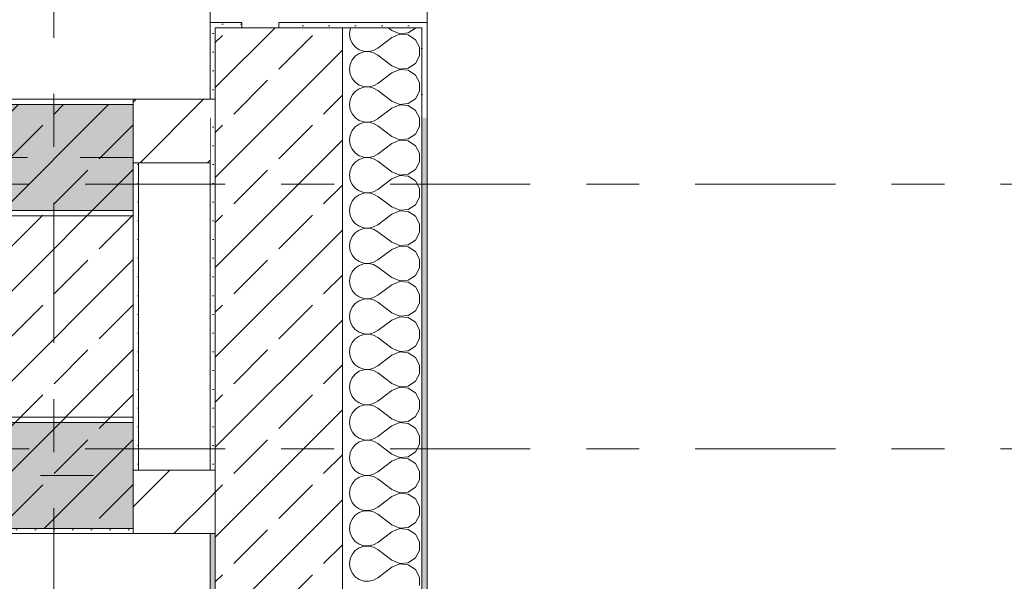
# Model space of a CAD drawing. Header units: metres. Extents: x -3.6 to 84.5, y -11 to 16.8.
# Tile 210 of 228: x 61.7 to 63.5, y 5.1 to 6.2. Entities that reach past the tile are written whole.
import ezdxf

# ---------------------------------------------------------------- set-up
doc = ezdxf.new("R2010")
doc.units = ezdxf.units.M
doc.header["$MEASUREMENT"] = 0
for name, pattern in [('Achse', [0.2, 0.1, -0.05, 0, -0.05]), ('Strichlinie doppelt', [0.546806, 0.264583, -0.105833, 0.070556, -0.105833]), ('Wipeout_Contour', [1, 0, -1])]:
    doc.linetypes.add(name, pattern=pattern)
for name, color, linetype in [('451 - Universal.Achsen Raster', 7, 'Continuous'), ('604 - Struktur.Wand Aussen', 7, 'Continuous'), ('605 - Struktur.Wand Innen', 7, 'Continuous'), ('607 - Struktur.Stütze', 7, 'Continuous'), ('608 - Struktur.Träger', 7, 'Continuous')]:
    doc.layers.add(name, color=color, linetype=linetype)
pattern_1 = [(45, (0, 0), (-0.08485281, 0.08485281), []), (45, (-0.04243, 0.04243), (-0.08485281, 0.08485281), [0.09, -0.03])]
pattern_2 = [(45, (0, 0), (-0.01767767, 0.01767767), [0, -0.025])]
pattern_3 = [(0, (0, 0), (0, 0.08660254), [0, -0.05]), (0, (0.025, 0.0433), (0, 0.08660254), [0, -0.05])]
pattern_4 = [(45, (0, 0), (-0.06363961, 0.06363961), [])]

# ---------------------------------------------------------------- blocks, each defined once
blk = doc.blocks.new('*X5')
at = {"layer": '604 - Struktur.Wand Aussen', "color": 7, "linetype": 'Continuous', "lineweight": 5}
for p, q in [((62.2896, 6.1424), (62.2884, 6.1333)), ((62.2908, 6.145), (62.2896, 6.1424)), ((62.3684, 6.14), (62.3617, 6.145)), ((62.3684, 6.14), (62.3833, 6.1337)), ((62.3995, 6.1352), (62.413, 6.1442)), ((62.413, 6.1442), (62.4134, 6.145)), ((62.2884, 6.1333), (62.2896, 6.1242)), ((62.2896, 6.1242), (62.2933, 6.1158)), ((62.3684, 6.1267), (62.3417, 6.1067)), ((62.3833, 6.133), (62.3684, 6.1267)), ((62.3833, 6.1337), (62.3995, 6.1352)), ((62.3995, 6.1314), (62.3833, 6.133)), ((62.413, 6.1224), (62.3995, 6.1314)), ((62.4207, 6.1081), (62.413, 6.1224)), ((62.2933, 6.1158), (62.2992, 6.1087)), ((62.2992, 6.1087), (62.3068, 6.1035)), ((62.3068, 6.1035), (62.3155, 6.1006)), ((62.3155, 6.1006), (62.3247, 6.1001)), ((62.3247, 6.1001), (62.3336, 6.1022)), ((62.3336, 6.1022), (62.3417, 6.1067)), ((62.4207, 6.0919), (62.4207, 6.1081)), ((62.2933, 6.0842), (62.2896, 6.0758)), ((62.2992, 6.0913), (62.2933, 6.0842)), ((62.3068, 6.0965), (62.2992, 6.0913)), ((62.3155, 6.0994), (62.3068, 6.0965)), ((62.3247, 6.0999), (62.3155, 6.0994)), ((62.3336, 6.0978), (62.3247, 6.0999)), ((62.3417, 6.0933), (62.3336, 6.0978)), ((62.3684, 6.0733), (62.3417, 6.0933)), ((62.413, 6.0776), (62.4207, 6.0919)), ((62.2896, 6.0758), (62.2884, 6.0667)), ((62.2884, 6.0667), (62.2896, 6.0576)), ((62.3684, 6.0733), (62.3833, 6.067)), ((62.3833, 6.0663), (62.3684, 6.06)), ((62.3833, 6.067), (62.3995, 6.0686)), ((62.3995, 6.0648), (62.3833, 6.0663)), ((62.3995, 6.0686), (62.413, 6.0776)), ((62.413, 6.0558), (62.3995, 6.0648)), ((62.2896, 6.0576), (62.2933, 6.0491)), ((62.2933, 6.0491), (62.2992, 6.0421)), ((62.3684, 6.06), (62.3417, 6.04)), ((62.4207, 6.0415), (62.413, 6.0558)), ((62.2992, 6.0421), (62.3068, 6.0369)), ((62.3068, 6.0298), (62.2992, 6.0246)), ((62.3068, 6.0369), (62.3155, 6.0339)), ((62.3155, 6.0328), (62.3068, 6.0298)), ((62.3155, 6.0339), (62.3247, 6.0335)), ((62.3247, 6.0332), (62.3155, 6.0328)), ((62.3247, 6.0335), (62.3336, 6.0355)), ((62.3336, 6.0311), (62.3247, 6.0332)), ((62.3336, 6.0355), (62.3417, 6.04)), ((62.3417, 6.0267), (62.3336, 6.0311)), ((62.3684, 6.0067), (62.3417, 6.0267)), ((62.4207, 6.0252), (62.4207, 6.0415)), ((62.2896, 6.0091), (62.2884, 6)), ((62.2933, 6.0175), (62.2896, 6.0091)), ((62.2992, 6.0246), (62.2933, 6.0175)), ((62.3995, 6.0019), (62.413, 6.0109)), ((62.413, 6.0109), (62.4207, 6.0252)), ((62.2884, 6), (62.2896, 5.9909)), ((62.2896, 5.9909), (62.2933, 5.9825)), ((62.3684, 5.9933), (62.3439, 5.975)), ((62.3684, 6.0067), (62.3833, 6.0004)), ((62.3833, 5.9996), (62.3684, 5.9933)), ((62.3833, 6.0004), (62.3995, 6.0019)), ((62.3995, 5.9981), (62.3833, 5.9996)), ((62.413, 5.9891), (62.3995, 5.9981)), ((62.4206, 5.975), (62.413, 5.9891)), ((62.2933, 5.9825), (62.2992, 5.9754)), ((62.2992, 5.9754), (62.2998, 5.975))]:
    blk.add_line(p, q, dxfattribs=at)
blk = doc.blocks.new('*X6')
at = {"layer": '604 - Struktur.Wand Aussen', "color": 7, "linetype": 'Continuous', "lineweight": 5}
for p, q in [((62.2998, 5.975), (62.3068, 5.9702)), ((62.3068, 5.9702), (62.3155, 5.9672)), ((62.3336, 5.9689), (62.3417, 5.9733)), ((62.3439, 5.975), (62.3417, 5.9733)), ((62.4207, 5.9748), (62.4206, 5.975)), ((62.4207, 5.9585), (62.4207, 5.9748)), ((62.2992, 5.9579), (62.2933, 5.9509)), ((62.3068, 5.9631), (62.2992, 5.9579)), ((62.3155, 5.9661), (62.3068, 5.9631)), ((62.3155, 5.9672), (62.3247, 5.9668)), ((62.3247, 5.9665), (62.3155, 5.9661)), ((62.3247, 5.9668), (62.3336, 5.9689)), ((62.3336, 5.9645), (62.3247, 5.9665)), ((62.3417, 5.96), (62.3336, 5.9645)), ((62.3684, 5.94), (62.3417, 5.96)), ((62.413, 5.9442), (62.4207, 5.9585)), ((62.2896, 5.9424), (62.2884, 5.9333)), ((62.2884, 5.9333), (62.2896, 5.9242)), ((62.2933, 5.9509), (62.2896, 5.9424)), ((62.3684, 5.94), (62.3833, 5.9337)), ((62.3833, 5.933), (62.3684, 5.9267)), ((62.3833, 5.9337), (62.3995, 5.9352)), ((62.3995, 5.9314), (62.3833, 5.933)), ((62.3995, 5.9352), (62.413, 5.9442)), ((62.2896, 5.9242), (62.2933, 5.9158)), ((62.2933, 5.9158), (62.2992, 5.9087)), ((62.3684, 5.9267), (62.3417, 5.9067)), ((62.413, 5.9224), (62.3995, 5.9314)), ((62.4207, 5.9081), (62.413, 5.9224)), ((62.2992, 5.9087), (62.3068, 5.9035)), ((62.3068, 5.8965), (62.2992, 5.8913)), ((62.3068, 5.9035), (62.3155, 5.9006)), ((62.3155, 5.8994), (62.3068, 5.8965)), ((62.3155, 5.9006), (62.3247, 5.9001)), ((62.3247, 5.8999), (62.3155, 5.8994)), ((62.3247, 5.9001), (62.3336, 5.9022)), ((62.3336, 5.8978), (62.3247, 5.8999)), ((62.3336, 5.9022), (62.3417, 5.9067)), ((62.3417, 5.8933), (62.3336, 5.8978)), ((62.4207, 5.8919), (62.4207, 5.9081)), ((62.2933, 5.8842), (62.2896, 5.8758)), ((62.2992, 5.8913), (62.2933, 5.8842)), ((62.3684, 5.8733), (62.3417, 5.8933)), ((62.3995, 5.8686), (62.413, 5.8776)), ((62.413, 5.8776), (62.4207, 5.8919)), ((62.2896, 5.8758), (62.2884, 5.8667)), ((62.2884, 5.8667), (62.2896, 5.8576)), ((62.3684, 5.86), (62.3417, 5.84)), ((62.3684, 5.8733), (62.3833, 5.867)), ((62.3833, 5.8663), (62.3684, 5.86)), ((62.3833, 5.867), (62.3995, 5.8686)), ((62.3995, 5.8648), (62.3833, 5.8663)), ((62.413, 5.8558), (62.3995, 5.8648)), ((62.2896, 5.8576), (62.2933, 5.8491)), ((62.2933, 5.8491), (62.2992, 5.8421)), ((62.2992, 5.8421), (62.3068, 5.8369)), ((62.3336, 5.8355), (62.3417, 5.84)), ((62.4207, 5.8415), (62.413, 5.8558)), ((62.4207, 5.8252), (62.4207, 5.8415)), ((62.2992, 5.8246), (62.2933, 5.8175)), ((62.3068, 5.8298), (62.2992, 5.8246)), ((62.3068, 5.8369), (62.3155, 5.8339)), ((62.3155, 5.8328), (62.3068, 5.8298)), ((62.3155, 5.8339), (62.3247, 5.8335)), ((62.3247, 5.8332), (62.3155, 5.8328)), ((62.3247, 5.8335), (62.3336, 5.8355)), ((62.3336, 5.8311), (62.3247, 5.8332)), ((62.3417, 5.8267), (62.3336, 5.8311)), ((62.3684, 5.8067), (62.3417, 5.8267)), ((62.413, 5.8109), (62.4207, 5.8252)), ((62.2896, 5.8091), (62.2884, 5.8)), ((62.2933, 5.8175), (62.2896, 5.8091)), ((62.3684, 5.8067), (62.3833, 5.8004)), ((62.3995, 5.8019), (62.413, 5.8109)), ((62.2884, 5.8), (62.2896, 5.7909)), ((62.2896, 5.7909), (62.2933, 5.7825)), ((62.3684, 5.7933), (62.3417, 5.7733)), ((62.3833, 5.7996), (62.3684, 5.7933)), ((62.3833, 5.8004), (62.3995, 5.8019)), ((62.3995, 5.7981), (62.3833, 5.7996)), ((62.413, 5.7891), (62.3995, 5.7981)), ((62.4207, 5.7748), (62.413, 5.7891)), ((62.2933, 5.7825), (62.2992, 5.7754)), ((62.2992, 5.7754), (62.3068, 5.7702)), ((62.3068, 5.7702), (62.3155, 5.7672)), ((62.3155, 5.7661), (62.3068, 5.7631)), ((62.3155, 5.7672), (62.3247, 5.7668)), ((62.3247, 5.7665), (62.3155, 5.7661)), ((62.3247, 5.7668), (62.3336, 5.7689)), ((62.3336, 5.7645), (62.3247, 5.7665)), ((62.3336, 5.7689), (62.3417, 5.7733)), ((62.4207, 5.7585), (62.4207, 5.7748)), ((62.2933, 5.7509), (62.2896, 5.7424)), ((62.2992, 5.7579), (62.2933, 5.7509)), ((62.3068, 5.7631), (62.2992, 5.7579)), ((62.3417, 5.76), (62.3336, 5.7645)), ((62.3684, 5.74), (62.3417, 5.76)), ((62.413, 5.7442), (62.4207, 5.7585)), ((62.2896, 5.7424), (62.2884, 5.7333)), ((62.2884, 5.7333), (62.2896, 5.7242)), ((62.3684, 5.74), (62.3833, 5.7337)), ((62.3833, 5.733), (62.3684, 5.7267)), ((62.3833, 5.7337), (62.3995, 5.7352)), ((62.3995, 5.7314), (62.3833, 5.733)), ((62.3995, 5.7352), (62.413, 5.7442)), ((62.413, 5.7224), (62.3995, 5.7314)), ((62.2896, 5.7242), (62.2933, 5.7158)), ((62.2933, 5.7158), (62.2992, 5.7087)), ((62.3684, 5.7267), (62.3417, 5.7067)), ((62.4207, 5.7081), (62.413, 5.7224)), ((62.2992, 5.6913), (62.2933, 5.6842)), ((62.2992, 5.7087), (62.3068, 5.7035)), ((62.3068, 5.6965), (62.2992, 5.6913)), ((62.3068, 5.7035), (62.3155, 5.7006)), ((62.3155, 5.6994), (62.3068, 5.6965)), ((62.3155, 5.7006), (62.3247, 5.7001)), ((62.3247, 5.6999), (62.3155, 5.6994)), ((62.3247, 5.7001), (62.3336, 5.7022)), ((62.3336, 5.6978), (62.3247, 5.6999)), ((62.3336, 5.7022), (62.3417, 5.7067)), ((62.3417, 5.6933), (62.3336, 5.6978)), ((62.3684, 5.6733), (62.3417, 5.6933)), ((62.413, 5.6776), (62.4207, 5.6919)), ((62.4207, 5.6919), (62.4207, 5.7081)), ((62.2896, 5.6758), (62.2884, 5.6667)), ((62.2933, 5.6842), (62.2896, 5.6758)), ((62.3684, 5.6733), (62.3833, 5.667)), ((62.3995, 5.6686), (62.413, 5.6776)), ((62.2884, 5.6667), (62.2896, 5.6576)), ((62.2896, 5.6576), (62.2933, 5.6491)), ((62.3684, 5.66), (62.3417, 5.64)), ((62.3833, 5.6663), (62.3684, 5.66)), ((62.3833, 5.667), (62.3995, 5.6686)), ((62.3995, 5.6648), (62.3833, 5.6663)), ((62.413, 5.6558), (62.3995, 5.6648)), ((62.4207, 5.6415), (62.413, 5.6558)), ((62.2933, 5.6491), (62.2992, 5.6421)), ((62.2992, 5.6421), (62.3068, 5.6369)), ((62.3068, 5.6369), (62.3155, 5.6339)), ((62.3247, 5.6335), (62.3336, 5.6355)), ((62.3336, 5.6355), (62.3417, 5.64)), ((62.4207, 5.6252), (62.4207, 5.6415)), ((62.2933, 5.6175), (62.2896, 5.6091)), ((62.2992, 5.6246), (62.2933, 5.6175)), ((62.3068, 5.6298), (62.2992, 5.6246)), ((62.3155, 5.6328), (62.3068, 5.6298)), ((62.3155, 5.6339), (62.3247, 5.6335)), ((62.3247, 5.6332), (62.3155, 5.6328)), ((62.3336, 5.6311), (62.3247, 5.6332)), ((62.3417, 5.6267), (62.3336, 5.6311)), ((62.3684, 5.6067), (62.3417, 5.6267)), ((62.413, 5.6109), (62.4207, 5.6252)), ((62.2896, 5.6091), (62.2884, 5.6)), ((62.2884, 5.6), (62.2896, 5.5909)), ((62.3684, 5.6067), (62.3833, 5.6004)), ((62.3833, 5.5996), (62.3684, 5.5933)), ((62.3833, 5.6004), (62.3995, 5.6019)), ((62.3995, 5.5981), (62.3833, 5.5996)), ((62.3995, 5.6019), (62.413, 5.6109)), ((62.413, 5.5891), (62.3995, 5.5981)), ((62.2896, 5.5909), (62.2933, 5.5825)), ((62.2933, 5.5825), (62.2992, 5.5754)), ((62.3684, 5.5933), (62.3417, 5.5733)), ((62.4207, 5.5748), (62.413, 5.5891)), ((62.2992, 5.5754), (62.3068, 5.5702)), ((62.3068, 5.5631), (62.2992, 5.5579)), ((62.3068, 5.5702), (62.3155, 5.5672)), ((62.3155, 5.5661), (62.3068, 5.5631)), ((62.3155, 5.5672), (62.3247, 5.5668)), ((62.3247, 5.5665), (62.3155, 5.5661)), ((62.3247, 5.5668), (62.3336, 5.5689)), ((62.3336, 5.5645), (62.3247, 5.5665)), ((62.3336, 5.5689), (62.3417, 5.5733)), ((62.3417, 5.56), (62.3336, 5.5645)), ((62.4207, 5.5585), (62.4207, 5.5748)), ((62.2896, 5.5424), (62.2884, 5.5333)), ((62.2933, 5.5509), (62.2896, 5.5424)), ((62.2992, 5.5579), (62.2933, 5.5509)), ((62.3684, 5.54), (62.3417, 5.56)), ((62.3995, 5.5352), (62.413, 5.5442)), ((62.413, 5.5442), (62.4207, 5.5585)), ((62.2884, 5.5333), (62.2896, 5.5242)), ((62.2896, 5.5242), (62.2933, 5.5158)), ((62.3684, 5.5267), (62.3417, 5.5067)), ((62.3684, 5.54), (62.3833, 5.5337)), ((62.3833, 5.533), (62.3684, 5.5267)), ((62.3833, 5.5337), (62.3995, 5.5352)), ((62.3995, 5.5314), (62.3833, 5.533)), ((62.413, 5.5224), (62.3995, 5.5314)), ((62.2933, 5.5158), (62.2992, 5.5087)), ((62.2992, 5.5087), (62.3068, 5.5035)), ((62.3336, 5.5022), (62.3417, 5.5067)), ((62.4207, 5.5081), (62.413, 5.5224)), ((62.4207, 5.4919), (62.4207, 5.5081)), ((62.2992, 5.4913), (62.2933, 5.4842)), ((62.3068, 5.4965), (62.2992, 5.4913)), ((62.3068, 5.5035), (62.3155, 5.5006)), ((62.3155, 5.4994), (62.3068, 5.4965)), ((62.3155, 5.5006), (62.3247, 5.5001)), ((62.3247, 5.4999), (62.3155, 5.4994)), ((62.3247, 5.5001), (62.3336, 5.5022)), ((62.3336, 5.4978), (62.3247, 5.4999)), ((62.3417, 5.4933), (62.3336, 5.4978)), ((62.3684, 5.4733), (62.3417, 5.4933)), ((62.413, 5.4776), (62.4207, 5.4919)), ((62.2896, 5.4758), (62.2884, 5.4667)), ((62.2933, 5.4842), (62.2896, 5.4758)), ((62.3684, 5.4733), (62.3833, 5.467)), ((62.3833, 5.467), (62.3995, 5.4686)), ((62.3995, 5.4686), (62.413, 5.4776)), ((62.2884, 5.4667), (62.2896, 5.4576)), ((62.2896, 5.4576), (62.2933, 5.4491)), ((62.2933, 5.4491), (62.2992, 5.4421)), ((62.3684, 5.46), (62.3417, 5.44)), ((62.3833, 5.4663), (62.3684, 5.46)), ((62.3995, 5.4648), (62.3833, 5.4663)), ((62.413, 5.4558), (62.3995, 5.4648)), ((62.4207, 5.4415), (62.413, 5.4558)), ((62.2992, 5.4421), (62.3068, 5.4369)), ((62.3068, 5.4369), (62.3155, 5.4339)), ((62.3155, 5.4328), (62.3068, 5.4298)), ((62.3155, 5.4339), (62.3247, 5.4335)), ((62.3247, 5.4332), (62.3155, 5.4328)), ((62.3247, 5.4335), (62.3336, 5.4355)), ((62.3336, 5.4311), (62.3247, 5.4332)), ((62.3336, 5.4355), (62.3417, 5.44)), ((62.3417, 5.4267), (62.3336, 5.4311)), ((62.4207, 5.4252), (62.4207, 5.4415)), ((62.2933, 5.4175), (62.2896, 5.4091)), ((62.2992, 5.4246), (62.2933, 5.4175)), ((62.3068, 5.4298), (62.2992, 5.4246)), ((62.3684, 5.4067), (62.3417, 5.4267)), ((62.413, 5.4109), (62.4207, 5.4252)), ((62.2896, 5.4091), (62.2884, 5.4)), ((62.2884, 5.4), (62.2896, 5.3909)), ((62.3684, 5.3933), (62.3417, 5.3733)), ((62.3684, 5.4067), (62.3833, 5.4004)), ((62.3833, 5.3996), (62.3684, 5.3933)), ((62.3833, 5.4004), (62.3995, 5.4019)), ((62.3995, 5.3981), (62.3833, 5.3996)), ((62.3995, 5.4019), (62.413, 5.4109)), ((62.413, 5.3891), (62.3995, 5.3981)), ((62.2896, 5.3909), (62.2933, 5.3825)), ((62.2933, 5.3825), (62.2992, 5.3754)), ((62.2992, 5.3754), (62.3068, 5.3702)), ((62.4207, 5.3748), (62.413, 5.3891)), ((62.4207, 5.3585), (62.4207, 5.3748)), ((62.2992, 5.3579), (62.2933, 5.3509)), ((62.3068, 5.3631), (62.2992, 5.3579)), ((62.3068, 5.3702), (62.3155, 5.3672)), ((62.3155, 5.3661), (62.3068, 5.3631)), ((62.3155, 5.3672), (62.3247, 5.3668)), ((62.3247, 5.3665), (62.3155, 5.3661)), ((62.3247, 5.3668), (62.3336, 5.3689)), ((62.3336, 5.3645), (62.3247, 5.3665)), ((62.3336, 5.3689), (62.3417, 5.3733)), ((62.3417, 5.36), (62.3336, 5.3645)), ((62.3684, 5.34), (62.3417, 5.36)), ((62.413, 5.3442), (62.4207, 5.3585)), ((62.2896, 5.3424), (62.2884, 5.3333)), ((62.2933, 5.3509), (62.2896, 5.3424)), ((62.3684, 5.34), (62.3833, 5.3337)), ((62.3995, 5.3352), (62.413, 5.3442)), ((62.2884, 5.3333), (62.2896, 5.3242)), ((62.2896, 5.3242), (62.2933, 5.3158)), ((62.3684, 5.3267), (62.3417, 5.3067)), ((62.3833, 5.333), (62.3684, 5.3267)), ((62.3833, 5.3337), (62.3995, 5.3352)), ((62.3995, 5.3314), (62.3833, 5.333)), ((62.413, 5.3224), (62.3995, 5.3314)), ((62.4207, 5.3081), (62.413, 5.3224)), ((62.2933, 5.3158), (62.2992, 5.3087)), ((62.2992, 5.3087), (62.3068, 5.3035)), ((62.3068, 5.3035), (62.3155, 5.3006)), ((62.3155, 5.3006), (62.3247, 5.3001)), ((62.3247, 5.3001), (62.3336, 5.3022)), ((62.3336, 5.3022), (62.3417, 5.3067)), ((62.4207, 5.2919), (62.4207, 5.3081)), ((62.2933, 5.2842), (62.2896, 5.2758)), ((62.2992, 5.2913), (62.2933, 5.2842)), ((62.3068, 5.2965), (62.2992, 5.2913)), ((62.3155, 5.2994), (62.3068, 5.2965)), ((62.3247, 5.2999), (62.3155, 5.2994)), ((62.3336, 5.2978), (62.3247, 5.2999)), ((62.3417, 5.2933), (62.3336, 5.2978)), ((62.3684, 5.2733), (62.3417, 5.2933)), ((62.413, 5.2776), (62.4207, 5.2919)), ((62.2896, 5.2758), (62.2884, 5.2667)), ((62.2884, 5.2667), (62.2896, 5.2576)), ((62.3684, 5.2733), (62.3833, 5.267)), ((62.3833, 5.2663), (62.3684, 5.26)), ((62.3833, 5.267), (62.3995, 5.2686)), ((62.3995, 5.2648), (62.3833, 5.2663)), ((62.3995, 5.2686), (62.413, 5.2776)), ((62.413, 5.2558), (62.3995, 5.2648)), ((62.2896, 5.2576), (62.2933, 5.2491)), ((62.2933, 5.2491), (62.2992, 5.2421)), ((62.3684, 5.26), (62.3417, 5.24)), ((62.4207, 5.2415), (62.413, 5.2558)), ((62.2992, 5.2421), (62.3068, 5.2369)), ((62.3068, 5.2298), (62.2992, 5.2246)), ((62.3068, 5.2369), (62.3155, 5.2339)), ((62.3155, 5.2328), (62.3068, 5.2298)), ((62.3155, 5.2339), (62.3247, 5.2335)), ((62.3247, 5.2332), (62.3155, 5.2328)), ((62.3247, 5.2335), (62.3336, 5.2355)), ((62.3336, 5.2311), (62.3247, 5.2332)), ((62.3336, 5.2355), (62.3417, 5.24)), ((62.3417, 5.2267), (62.3336, 5.2311)), ((62.3684, 5.2067), (62.3417, 5.2267)), ((62.4207, 5.2252), (62.4207, 5.2415)), ((62.2896, 5.2091), (62.2884, 5.2)), ((62.2933, 5.2175), (62.2896, 5.2091)), ((62.2992, 5.2246), (62.2933, 5.2175)), ((62.3995, 5.2019), (62.413, 5.2109)), ((62.413, 5.2109), (62.4207, 5.2252)), ((62.2884, 5.2), (62.2896, 5.1909)), ((62.2896, 5.1909), (62.2933, 5.1825)), ((62.3684, 5.1933), (62.3417, 5.1733)), ((62.3684, 5.2067), (62.3833, 5.2004)), ((62.3833, 5.1996), (62.3684, 5.1933)), ((62.3833, 5.2004), (62.3995, 5.2019)), ((62.3995, 5.1981), (62.3833, 5.1996)), ((62.413, 5.1891), (62.3995, 5.1981)), ((62.4207, 5.1748), (62.413, 5.1891)), ((62.2933, 5.1825), (62.2992, 5.1754)), ((62.2992, 5.1754), (62.3068, 5.1702)), ((62.3068, 5.1702), (62.3155, 5.1672)), ((62.3336, 5.1689), (62.3417, 5.1733)), ((62.4207, 5.1585), (62.4207, 5.1748)), ((62.2992, 5.1579), (62.2933, 5.1509)), ((62.3068, 5.1631), (62.2992, 5.1579)), ((62.3155, 5.1661), (62.3068, 5.1631)), ((62.3155, 5.1672), (62.3247, 5.1668)), ((62.3247, 5.1665), (62.3155, 5.1661)), ((62.3247, 5.1668), (62.3336, 5.1689)), ((62.3336, 5.1645), (62.3247, 5.1665)), ((62.3417, 5.16), (62.3336, 5.1645)), ((62.3684, 5.14), (62.3417, 5.16)), ((62.413, 5.1442), (62.4207, 5.1585)), ((62.2896, 5.1424), (62.2884, 5.1333)), ((62.2884, 5.1333), (62.2896, 5.1242)), ((62.2933, 5.1509), (62.2896, 5.1424)), ((62.3684, 5.14), (62.3833, 5.1337)), ((62.3833, 5.133), (62.3684, 5.1267)), ((62.3833, 5.1337), (62.3995, 5.1352)), ((62.3995, 5.1314), (62.3833, 5.133)), ((62.3995, 5.1352), (62.413, 5.1442)), ((62.2896, 5.1242), (62.2933, 5.1158)), ((62.2933, 5.1158), (62.2992, 5.1087)), ((62.3684, 5.1267), (62.3417, 5.1067)), ((62.413, 5.1224), (62.3995, 5.1314)), ((62.4207, 5.1081), (62.413, 5.1224)), ((62.2992, 5.1087), (62.3068, 5.1035)), ((62.3068, 5.1035), (62.3155, 5.1006)), ((62.3155, 5.1006), (62.3247, 5.1001)), ((62.3247, 5.1001), (62.3336, 5.1022)), ((62.3336, 5.1022), (62.3417, 5.1067)), ((62.4207, 5.0919), (62.4207, 5.1081))]:
    blk.add_line(p, q, dxfattribs=at)

msp = doc.modelspace()

# ---------------------------------------------------------------- hatches: boundary and pattern name
at = {"layer": '604 - Struktur.Wand Aussen', "linetype": 'Continuous', "lineweight": 0, "true_color": 0x000000}
h = msp.add_hatch(dxfattribs=at)
h.set_pattern_fill('Gips_0001', color=18, style=0, pattern_type=2)
h.set_pattern_definition(pattern_2)
h.paths.add_polyline_path([(62.025, 6.145), (62.035, 6.145), (62.085, 6.145), (62.085, 6.155), (62.025, 6.155)])
h = msp.add_hatch(dxfattribs=at)
h.set_pattern_fill('Gips_0001', color=18, style=0, pattern_type=2)
h.set_pattern_definition(pattern_2)
h.paths.add_polyline_path([(62.025, 6.01), (62.035, 6.01), (62.035, 6.145), (62.025, 6.145)])
h = msp.add_hatch(dxfattribs=at)
h.set_pattern_fill('Beton__Stahlbeton_0001', color=18, style=0, pattern_type=2)
h.set_pattern_definition(pattern_1)
h.paths.add_polyline_path([(62.035, 6.145), (62.035, 5.975), (62.275, 5.975), (62.275, 6.145), (62.155, 6.145), (62.085, 6.145)])
h = msp.add_hatch(dxfattribs=at)
h.set_pattern_fill('Verputz_0001', color=18, style=0, pattern_type=2)
h.set_pattern_definition(pattern_3)
h.paths.add_polyline_path([(62.435, 6.155), (62.155, 6.155), (62.155, 6.145), (62.425, 6.145), (62.435, 6.145)])
h = msp.add_hatch(dxfattribs=at)
h.set_pattern_fill('Verputz_0001', color=18, style=0, pattern_type=2)
h.set_pattern_definition(pattern_3)
h.paths.add_polyline_path([(62.435, 6.145), (62.425, 6.145), (62.425, 5.975), (62.435, 5.975)])
h = msp.add_hatch(dxfattribs=at)
h.set_pattern_fill('Gips_0001', color=18, style=0, pattern_type=2)
h.set_pattern_definition(pattern_2)
h.paths.add_polyline_path([(62.035, 5.31), (62.035, 5.975), (62.025, 5.975), (62.025, 5.31)])
h = msp.add_hatch(dxfattribs=at)
h.set_pattern_fill('Beton__Stahlbeton_0001', color=18, style=0, pattern_type=2)
h.set_pattern_definition(pattern_1)
h.paths.add_polyline_path([(62.275, 0.245), (62.275, 5.975), (62.035, 5.975), (62.035, 0.245)])
h = msp.add_hatch(dxfattribs=at)
h.set_pattern_fill('Verputz_0001', color=18, style=0, pattern_type=2)
h.set_pattern_definition(pattern_3)
h.paths.add_polyline_path([(62.435, 5.975), (62.425, 5.975), (62.425, -0.145), (62.435, -0.145)])
h = msp.add_hatch(dxfattribs=at)
h.set_pattern_fill('Gips_0001', color=18, style=0, pattern_type=2)
h.set_pattern_definition(pattern_2)
h.paths.add_polyline_path([(62.025, 5.19), (62.025, 0.71), (62.035, 0.71), (62.035, 5.19)])
at = {"layer": '607 - Struktur.Stütze', "linetype": 'Continuous', "lineweight": 0, "true_color": 0x000000}
h = msp.add_hatch(dxfattribs=at)
h.set_pattern_fill('Gips_0001', color=18, style=0, pattern_type=2)
h.set_pattern_definition(pattern_2)
h.paths.add_polyline_path([(61.57, 6.01), (61.57, 5.19), (61.88, 5.19), (61.88, 5.2), (61.58, 5.2), (61.58, 6), (61.88, 6), (61.88, 6.01)])
h = msp.add_hatch(dxfattribs=at)
h.set_pattern_fill('Beton__Stahlbeton_0001', color=18, style=0, pattern_type=2)
h.set_pattern_definition(pattern_1)
h.paths.add_polyline_path([(61.58, 5.2), (61.88, 5.2), (61.88, 6), (61.58, 6)])
h = msp.add_hatch(dxfattribs=at)
h.set_pattern_fill('Gips_0001', color=18, style=0, pattern_type=2)
h.set_pattern_definition(pattern_2)
h.paths.add_polyline_path([(61.89, 5.89), (61.88, 5.89), (61.88, 5.31), (61.89, 5.31)])

# ---------------------------------------------------------------- linework, layer by layer
at = {"layer": '451 - Universal.Achsen Raster', "color": 160, "linetype": 'Strichlinie doppelt', "lineweight": 9, "true_color": 0x3232ff}
for p, q in [((61.73, -10.585), (61.73, 16.355)), ((64.935, 5.85), (-3.175, 5.85)), ((64.935, 5.35), (-3.175, 5.35))]:
    msp.add_line(p, q, dxfattribs=at)
at = {"layer": '604 - Struktur.Wand Aussen', "color": 7, "linetype": 'Continuous', "lineweight": 13}
for p, q in [((62.025, 7.925), (62.025, 6.155)), ((62.435, 6.155), (62.435, 7.925)), ((62.035, 6.145), (62.035, 6.01)), ((62.035, 6.145), (62.085, 6.145)), ((62.155, 6.145), (62.085, 6.145)), ((62.275, 5.975), (62.275, 6.145)), ((62.035, 5.975), (62.035, 6.01)), ((62.035, 5.975), (62.035, 5.31)), ((62.275, 0.245), (62.275, 5.975)), ((62.035, 5.19), (62.035, 5.31)), ((62.035, 5.19), (62.035, 0.71))]:
    msp.add_line(p, q, dxfattribs=at)
at = {"layer": '604 - Struktur.Wand Aussen', "color": 7, "linetype": 'Continuous', "lineweight": 5}
for p, q in [((62.085, 6.155), (62.025, 6.155)), ((62.025, 6.145), (62.025, 6.155)), ((62.085, 6.145), (62.085, 6.155)), ((62.155, 6.155), (62.435, 6.155)), ((62.155, 6.145), (62.155, 6.155)), ((62.425, 6.145), (62.155, 6.145)), ((62.425, 5.975), (62.425, 6.145)), ((62.435, 6.145), (62.435, 6.155)), ((62.425, -0.005), (62.425, 5.975))]:
    msp.add_line(p, q, dxfattribs=at)
at = {"layer": '604 - Struktur.Wand Aussen', "color": 7, "linetype": 'Continuous', "lineweight": 18}
for p, q in [((62.035, 6.01), (62.025, 6.01)), ((62.035, 5.31), (62.025, 5.31)), ((62.025, 5.19), (62.035, 5.19))]:
    msp.add_line(p, q, dxfattribs=at)
at = {"layer": '604 - Struktur.Wand Aussen', "color": 7, "linetype": 'Continuous', "lineweight": 5, "flags": 128}
for points in [[(62.025, 6.145), (62.025, 6.01)], [(62.435, 5.975), (62.435, 6.145)], [(62.025, 5.975), (62.025, 5.31)], [(62.435, -0.145), (62.435, 5.975)], [(62.025, 5.19), (62.025, 0.71)]]:
    msp.add_lwpolyline(points, dxfattribs=at)
at = {"layer": '607 - Struktur.Stütze', "color": 7, "linetype": 'Continuous', "lineweight": 5, "flags": 128}
for points in [[(61.88, 6.01), (61.57, 6.01), (61.57, 5.19), (61.88, 5.19)], [(61.89, 5.31), (61.89, 5.89)]]:
    msp.add_lwpolyline(points, dxfattribs=at)
at = {"layer": '607 - Struktur.Stütze', "color": 7, "linetype": 'Continuous', "lineweight": 13, "flags": 128}
msp.add_lwpolyline([(61.58, 5.2), (61.88, 5.2), (61.88, 6), (61.58, 6)], close=True, dxfattribs=at)
at = {"layer": '608 - Struktur.Träger', "color": 7, "linetype": 'Continuous', "lineweight": 13}
for p, q in [((0.38, 5.79), (61.88, 5.79)), ((14.5051, 5.41), (61.88, 5.41)), ((61.88, 5.4), (61.57, 5.4))]:
    msp.add_line(p, q, dxfattribs=at)
at = {"layer": '608 - Struktur.Träger', "color": 7, "linetype": 'Continuous', "lineweight": 13, "flags": 128}
msp.add_lwpolyline([(61.88, 5.8), (61.57, 5.8), (58.205, 5.8), (58.07, 5.8), (54.69, 5.8), (54.37, 5.8)], dxfattribs=at)

# ---------------------------------------------------------------- block references
at = {"layer": '604 - Struktur.Wand Aussen', "color": 7, "lineweight": 18}
for name in ['*X5', '*X6']:
    msp.add_blockref(name, (0, 0), dxfattribs=at)

# ---------------------------------------------------------------- next in the draw order: wipeouts: each hides what was drawn before it
at = {"color": 254, "linetype": 'Wipeout_Contour', "lineweight": 0, "ltscale": 249.2832}
msp.add_wipeout([(62.025, 6.01), (62.025, 5.975), (62.035, 5.975), (62.035, 6.01)], dxfattribs=at).dxf.layer = '605 - Struktur.Wand Innen'
at = {"color": 254, "linetype": 'Wipeout_Contour', "lineweight": 0, "ltscale": 249.015162}
msp.add_wipeout([(62.025, 5.31), (62.025, 5.19), (62.035, 5.19), (62.035, 5.31)], dxfattribs=at).dxf.layer = '605 - Struktur.Wand Innen'

# ---------------------------------------------------------------- next in the draw order: hatches: boundary and pattern name
at = {"layer": '605 - Struktur.Wand Innen', "linetype": 'Continuous', "lineweight": 0, "true_color": 0x000000}
h = msp.add_hatch(dxfattribs=at)
h.set_pattern_fill('MW_Ziegel_0001', color=18, style=0, pattern_type=2)
h.set_pattern_definition(pattern_4)
h.paths.add_polyline_path([(62.025, 6.01), (62.025, 5.975), (62.035, 5.975), (62.035, 6.01)])
h = msp.add_hatch(dxfattribs=at)
h.set_pattern_fill('MW_Ziegel_0001', color=18, style=0, pattern_type=2)
h.set_pattern_definition(pattern_4)
h.paths.add_polyline_path([(62.025, 5.31), (62.025, 5.19), (62.035, 5.19), (62.035, 5.31)])

# ---------------------------------------------------------------- next in the draw order: linework, layer by layer
at = {"layer": '604 - Struktur.Wand Aussen', "color": 7, "linetype": 'Continuous', "lineweight": 13}
for p, q in [((62.035, 5.975), (62.035, 6.01)), ((62.035, 5.19), (62.035, 5.31))]:
    msp.add_line(p, q, dxfattribs=at)

# ---------------------------------------------------------------- next in the draw order: wipeouts: each hides what was drawn before it
at = {"color": 254, "linetype": 'Wipeout_Contour', "lineweight": 0, "ltscale": 248.958034}
msp.add_wipeout([(61.88, 5.89), (62.025, 5.89), (62.025, 6.01), (61.88, 6.01)], dxfattribs=at).dxf.layer = '605 - Struktur.Wand Innen'
at = {"color": 254, "linetype": 'Wipeout_Contour', "lineweight": 0, "ltscale": 248.706025}
msp.add_wipeout([(61.88, 5.19), (62.025, 5.19), (62.025, 5.31), (61.88, 5.31)], dxfattribs=at).dxf.layer = '605 - Struktur.Wand Innen'

# ---------------------------------------------------------------- next in the draw order: hatches: boundary and pattern name
at = {"layer": '605 - Struktur.Wand Innen', "linetype": 'Continuous', "lineweight": 0, "true_color": 0x000000}
h = msp.add_hatch(dxfattribs=at)
h.set_pattern_fill('MW_Ziegel_0001', color=18, style=0, pattern_type=2)
h.set_pattern_definition(pattern_4)
h.paths.add_polyline_path([(61.88, 5.89), (62.025, 5.89), (62.025, 6.01), (61.88, 6.01)])
h = msp.add_hatch(dxfattribs=at)
h.set_pattern_fill('MW_Ziegel_0001', color=18, style=0, pattern_type=2)
h.set_pattern_definition(pattern_4)
h.paths.add_polyline_path([(61.88, 5.19), (62.025, 5.19), (62.025, 5.31), (61.88, 5.31)])
at = {"layer": '608 - Struktur.Träger', "linetype": 'Continuous', "lineweight": 0, "true_color": 0x000000}
h = msp.add_hatch(dxfattribs=at)
h.set_pattern_fill('Beton__Stahlbeton_0001', color=18, style=0, pattern_type=2)
h.set_pattern_definition(pattern_1)
h.paths.add_polyline_path([(0.69, 6), (0.38, 6), (0.38, 5.8), (0.69, 5.8), (7.57, 5.8), (7.89, 5.8), (11.17, 5.8), (11.49, 5.8), (18.37, 5.8), (18.69, 5.8), (22.06, 5.8), (22.19, 5.8), (25.57, 5.8), (25.89, 5.8), (32.77, 5.8), (33.09, 5.8), (36.465, 5.8), (36.605, 5.8), (39.97, 5.8), (40.29, 5.8), (47.17, 5.8), (47.49, 5.8), (50.85, 5.8), (51.02, 5.8), (54.37, 5.8), (54.69, 5.8), (58.07, 5.8), (58.205, 5.8), (61.57, 5.8), (61.88, 5.8), (61.88, 6), (61.57, 6), (54.69, 6), (54.37, 6), (50.9625, 6), (50.8975, 6), (47.49, 6), (47.17, 6), (40.29, 6), (39.97, 6), (33.09, 6), (25.57, 6), (18.69, 6), (18.37, 6), (14.945, 6), (14.88, 6), (11.49, 6), (11.17, 6), (7.89, 6), (7.57, 6)])
h = msp.add_hatch(dxfattribs=at)
h.set_pattern_fill('Beton__Stahlbeton_0001', color=18, style=0, pattern_type=2)
h.set_pattern_definition(pattern_1)
h.paths.add_polyline_path([(14.5051, 5.2), (18.37, 5.2), (18.69, 5.2), (22.06, 5.2), (22.19, 5.2), (25.57, 5.2), (25.89, 5.2), (29.23, 5.2), (29.41, 5.2), (32.77, 5.2), (33.09, 5.2), (36.465, 5.2), (36.605, 5.2), (39.97, 5.2), (40.29, 5.2), (47.17, 5.2), (47.49, 5.2), (50.85, 5.2), (51.02, 5.2), (54.37, 5.2), (54.69, 5.2), (58.07, 5.2), (58.205, 5.2), (61.57, 5.2), (61.88, 5.2), (61.88, 5.4), (61.57, 5.4), (58.205, 5.4), (58.07, 5.4), (54.69, 5.4), (54.37, 5.4), (51.02, 5.4), (50.85, 5.4), (47.49, 5.4), (47.17, 5.4), (40.29, 5.4), (39.97, 5.4), (36.605, 5.4), (36.465, 5.4), (33.09, 5.4), (32.77, 5.4), (29.41, 5.4), (29.23, 5.4), (25.89, 5.4), (25.57, 5.4), (22.19, 5.4), (22.06, 5.4), (18.69, 5.4), (18.37, 5.4), (14.5051, 5.4)])

# ---------------------------------------------------------------- next in the draw order: linework, layer by layer
at = {"layer": '604 - Struktur.Wand Aussen', "color": 7, "linetype": 'Continuous', "lineweight": 18}
for p, q in [((62.035, 6.01), (62.025, 6.01)), ((62.035, 5.31), (62.025, 5.31)), ((62.025, 5.19), (62.035, 5.19))]:
    msp.add_line(p, q, dxfattribs=at)
at = {"layer": '605 - Struktur.Wand Innen', "color": 7, "linetype": 'Continuous', "lineweight": 18, "flags": 128}
for points in [[(62.025, 6.01), (61.88, 6.01)], [(61.88, 6.01), (61.88, 6)], [(61.88, 5.89), (62.025, 5.89)], [(62.025, 5.31), (61.88, 5.31)], [(61.88, 5.2), (61.88, 5.19)], [(61.88, 5.19), (62.025, 5.19)]]:
    msp.add_lwpolyline(points, dxfattribs=at)
at = {"layer": '608 - Struktur.Träger', "color": 7, "linetype": 'Continuous', "lineweight": 13}
for p, q in [((0.38, 6.01), (61.88, 6.01)), ((61.88, 5.79), (61.88, 6.01)), ((61.88, 6), (61.57, 6)), ((61.88, 5.19), (61.88, 5.41)), ((14.5051, 5.19), (61.88, 5.19))]:
    msp.add_line(p, q, dxfattribs=at)
at = {"layer": '608 - Struktur.Träger', "color": 7, "linetype": 'Continuous', "lineweight": 9}
for p, q in [((61.88, 6), (61.88, 5.8)), ((61.88, 5.4), (61.88, 5.2))]:
    msp.add_line(p, q, dxfattribs=at)
at = {"layer": '608 - Struktur.Träger', "color": 7, "linetype": 'Achse', "lineweight": 9}
for p, q in [((0.38, 5.9), (61.88, 5.9)), ((14.5051, 5.3), (61.88, 5.3))]:
    msp.add_line(p, q, dxfattribs=at)
at = {"layer": '608 - Struktur.Träger', "color": 7, "linetype": 'Continuous', "lineweight": 13, "flags": 128}
msp.add_lwpolyline([(61.88, 5.2), (61.57, 5.2), (58.205, 5.2), (58.07, 5.2), (54.69, 5.2), (54.37, 5.2)], dxfattribs=at)

doc.saveas('drawing.dxf')
